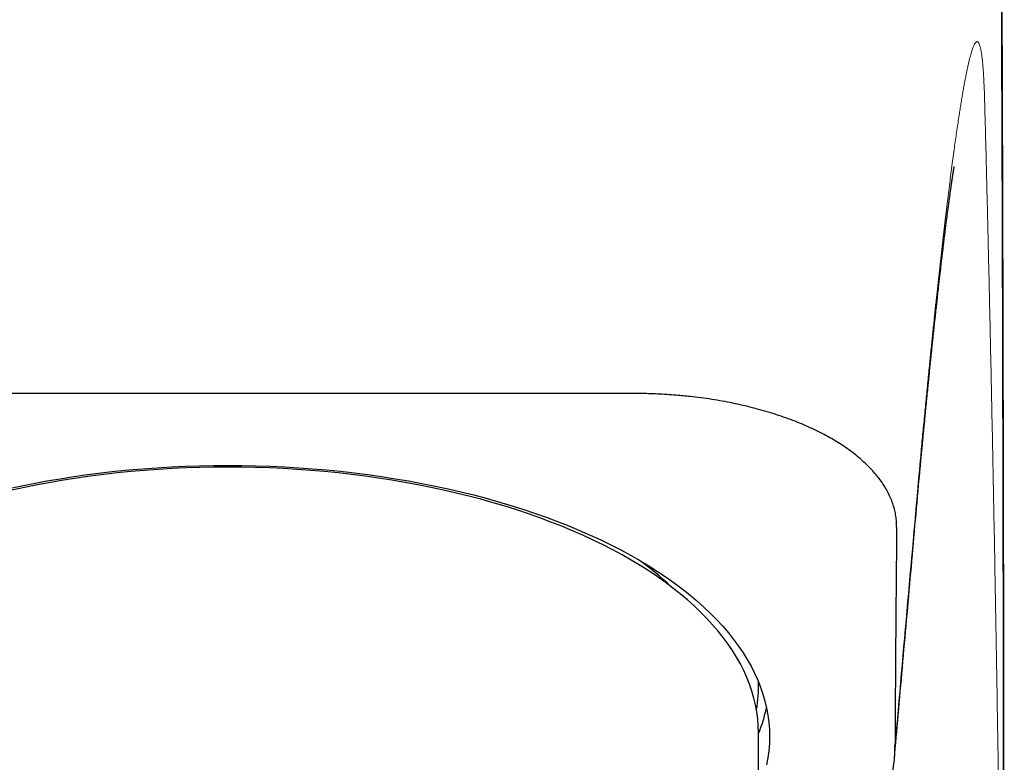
# Model space of a CAD drawing. Header units: millimetres. Extents: x 8 to 802, y 12 to 450.
# Tile 25 of 28: x 492 to 515, y 414 to 430. Entities that reach past the tile are written whole.
import ezdxf

# ---------------------------------------------------------------- set-up
doc = ezdxf.new("R2010")
doc.units = ezdxf.units.MM

msp = doc.modelspace()

# ---------------------------------------------------------------- linework, layer by layer
at = {"color": 7, "linetype": 'Continuous', "lineweight": 30}
for p, q in [((506.184, 421.955), (487.816, 421.955)), ((512.63, 420.021), (512.63, 420.02)), ((509, 415.331), (509, 415.436)), ((509, 410.395), (509, 414.292))]:
    msp.add_line(p, q, dxfattribs=at)
at = {"color": 7, "linetype": 'Continuous', "lineweight": 30, "flags": 128}
for points in [[(492.018, 419.801), (492.312, 419.864), (492.61, 419.924), (492.911, 419.979), (493.215, 420.031), (493.521, 420.078), (493.83, 420.122), (494.141, 420.161), (494.453, 420.197), (494.768, 420.228), (495.084, 420.255), (495.401, 420.278), (495.72, 420.297), (496.039, 420.311), (496.359, 420.322), (496.68, 420.328), (497, 420.33), (497.321, 420.328), (497.641, 420.322), (497.961, 420.311), (498.281, 420.297), (498.599, 420.278), (498.917, 420.255), (499.233, 420.228), (499.547, 420.197), (499.86, 420.161), (500.171, 420.122), (500.479, 420.078), (500.786, 420.031), (501.089, 419.979), (501.39, 419.924), (501.688, 419.864), (501.983, 419.801), (502.274, 419.734), (502.562, 419.663), (502.845, 419.588), (503.125, 419.51), (503.401, 419.428), (503.672, 419.342), (503.939, 419.253), (504.201, 419.161), (504.458, 419.065), (504.709, 418.965), (504.956, 418.863), (505.197, 418.757), (505.433, 418.648), (505.662, 418.536), (505.886, 418.422), (506.104, 418.304), (506.315, 418.183), (506.52, 418.06), (506.719, 417.934), (506.911, 417.806), (507.096, 417.675), (507.274, 417.541), (507.445, 417.406), (507.609, 417.268), (507.766, 417.128), (507.915, 416.986), (508.057, 416.842), (508.191, 416.697), (508.318, 416.549), (508.437, 416.4), (508.548, 416.25), (508.651, 416.098), (508.746, 415.945), (508.833, 415.791), (508.912, 415.635), (508.983, 415.479), (509.045, 415.322), (509.099, 415.164), (509.145, 415.005), (509.183, 414.846), (509.212, 414.686), (509.233, 414.526), (509.246, 414.366), (509.25, 414.205), (509.246, 414.045), (509.233, 413.885), (509.212, 413.725), (509.183, 413.565)], [(509, 414.292), (508.996, 414.449), (508.984, 414.606), (508.963, 414.763), (508.934, 414.919), (508.898, 415.075), (508.852, 415.231), (508.799, 415.385), (508.738, 415.539), (508.669, 415.693), (508.591, 415.845), (508.506, 415.996), (508.413, 416.146), (508.312, 416.295), (508.203, 416.442), (508.087, 416.588), (507.963, 416.732), (507.831, 416.875), (507.692, 417.016), (507.546, 417.155), (507.393, 417.292), (507.232, 417.427), (507.064, 417.56), (506.89, 417.69), (506.708, 417.819), (506.52, 417.945), (506.326, 418.068), (506.125, 418.189), (505.918, 418.307), (505.705, 418.422), (505.486, 418.535), (505.26, 418.644), (505.03, 418.751), (504.794, 418.854), (504.552, 418.955), (504.305, 419.052), (504.054, 419.146), (503.797, 419.237), (503.536, 419.324), (503.27, 419.408), (503, 419.488), (502.726, 419.565), (502.448, 419.638), (502.166, 419.707), (501.881, 419.773), (501.592, 419.835), (501.301, 419.893), (501.006, 419.948), (500.708, 419.998), (500.408, 420.045), (500.106, 420.088), (499.802, 420.126), (499.495, 420.161), (499.187, 420.191), (498.877, 420.218), (498.567, 420.241), (498.255, 420.259), (497.942, 420.273), (497.628, 420.284), (497.314, 420.29), (497, 420.292), (496.686, 420.29), (496.372, 420.284), (496.059, 420.273), (495.746, 420.259), (495.434, 420.241), (495.123, 420.218), (494.813, 420.191), (494.505, 420.161), (494.199, 420.126), (493.894, 420.088), (493.592, 420.045), (493.292, 419.998), (492.995, 419.948), (492.7, 419.893), (492.408, 419.835), (492.119, 419.773)]]:
    msp.add_lwpolyline(points, dxfattribs=at)
at = {"color": 7, "linetype": 'Continuous', "lineweight": 30}
for centre, radius, start, end in [((502.287, 412.621), 6.865, 46.4256, 54.3272), ((505.976, 415.332), 3.024, 350.0969, 2.0806), ((505.854, 415.571), 3.403, 337.5856, 347.8534)]:
    msp.add_arc(centre, radius, start, end, dxfattribs=at)
for points, knots in [([(514.556, 405.259), (514.556, 405.427), (514.556, 405.766), (514.556, 406.275), (514.556, 406.79), (514.555, 407.309), (514.555, 407.785), (514.554, 408.219), (514.554, 408.608), (514.554, 408.93), (514.554, 409.184), (514.554, 409.367), (514.553, 409.546), (514.553, 409.721), (514.553, 409.906), (514.553, 410.101), (514.553, 410.304), (514.552, 410.501), (514.552, 410.69), (514.552, 410.872), (514.552, 411.046), (514.552, 411.212), (514.551, 411.372), (514.551, 411.52), (514.551, 411.657), (514.551, 411.783), (514.551, 411.904), (514.551, 412.02), (514.551, 412.13), (514.551, 412.236), (514.55, 412.337), (514.55, 412.44), (514.55, 412.549), (514.55, 412.668), (514.55, 412.793), (514.55, 412.924), (514.549, 413.06), (514.549, 413.201), (514.549, 413.347), (514.549, 413.498), (514.549, 413.657), (514.549, 413.823), (514.548, 413.995), (514.548, 414.173), (514.548, 414.357), (514.548, 414.547), (514.547, 414.743), (514.547, 414.944), (514.547, 415.151), (514.546, 415.363), (514.546, 415.581), (514.546, 415.805), (514.545, 416.034), (514.545, 416.269), (514.545, 416.491), (514.544, 416.7), (514.544, 416.895), (514.544, 417.088), (514.543, 417.278), (514.543, 417.463), (514.543, 417.642), (514.542, 417.82), (514.542, 417.996), (514.542, 418.17), (514.541, 418.338), (514.541, 418.5), (514.541, 418.657), (514.541, 418.818), (514.54, 418.98), (514.54, 419.144), (514.54, 419.301), (514.539, 419.445), (514.539, 419.577), (514.539, 419.698), (514.539, 419.813), (514.538, 419.923), (514.538, 420.026), (514.538, 420.124), (514.538, 420.216), (514.538, 420.295), (514.538, 420.363), (514.537, 420.421), (514.537, 420.475), (514.537, 420.528), (514.537, 420.583), (514.537, 420.646), (514.537, 420.719), (514.537, 420.801), (514.537, 420.891), (514.536, 420.988), (514.536, 421.092), (514.536, 421.204), (514.536, 421.323), (514.535, 421.449), (514.535, 421.581), (514.535, 421.721), (514.534, 421.867), (514.534, 422.02), (514.534, 422.179), (514.533, 422.345), (514.533, 422.514), (514.533, 422.7), (514.532, 422.899), (514.532, 423.11), (514.531, 423.321), (514.531, 423.529), (514.53, 423.737), (514.53, 423.938), (514.529, 424.132), (514.529, 424.32), (514.528, 424.502), (514.528, 424.678), (514.527, 424.847), (514.527, 425.01), (514.526, 425.156), (514.526, 425.287), (514.526, 425.402), (514.525, 425.513), (514.525, 425.622), (514.525, 425.767), (514.524, 425.953), (514.523, 426.181), (514.523, 426.415), (514.522, 426.656), (514.521, 426.9), (514.521, 427.149), (514.52, 427.402), (514.519, 427.66), (514.518, 427.867), (514.518, 428.021), (514.518, 428.12), (514.517, 428.217), (514.517, 428.31), (514.517, 428.398), (514.516, 428.488), (514.516, 428.578), (514.516, 428.668), (514.515, 428.752), (514.515, 428.831), (514.515, 428.905), (514.515, 428.973), (514.515, 429.036), (514.514, 429.091), (514.514, 429.139), (514.514, 429.184), (514.514, 429.232), (514.514, 429.289), (514.513, 429.356), (514.513, 429.434), (514.513, 429.518), (514.513, 429.608), (514.512, 429.703), (514.512, 429.803), (514.511, 429.908), (514.511, 430.017), (514.51, 430.226), (514.509, 430.532), (514.508, 430.959), (514.506, 431.413), (514.504, 431.891), (514.502, 432.362), (514.5, 432.825), (514.498, 433.28), (514.496, 433.734), (514.494, 434.08), (514.493, 434.319), (514.492, 434.452), (514.492, 434.584), (514.491, 434.713), (514.49, 434.839), (514.49, 434.957), (514.489, 435.069), (514.489, 435.174), (514.488, 435.276), (514.488, 435.373), (514.487, 435.471), (514.487, 435.57), (514.486, 435.67), (514.486, 435.746), (514.485, 435.801), (514.485, 435.835), (514.485, 435.869), (514.485, 435.901), (514.485, 435.934), (514.485, 435.971), (514.484, 436.015), (514.484, 436.065), (514.484, 436.12), (514.483, 436.18), (514.483, 436.245), (514.483, 436.313), (514.482, 436.386), (514.482, 436.464), (514.481, 436.547), (514.481, 436.635), (514.48, 436.728), (514.48, 436.825), (514.479, 436.928), (514.479, 437.034), (514.478, 437.144), (514.477, 437.258), (514.477, 437.376), (514.476, 437.499), (514.475, 437.628), (514.474, 437.761), (514.473, 437.9), (514.472, 438.042), (514.472, 438.189), (514.471, 438.34), (514.47, 438.442), (514.47, 438.493)], [0, 0, 0, 0, 0.012475, 0.025133, 0.037975, 0.051, 0.064208, 0.074011, 0.083912, 0.093912, 0.098661, 0.103362, 0.107958, 0.112449, 0.116835, 0.122265, 0.127525, 0.132615, 0.137535, 0.142284, 0.146783, 0.151117, 0.155287, 0.159293, 0.162731, 0.166038, 0.169214, 0.172259, 0.175173, 0.177955, 0.180607, 0.183142, 0.186122, 0.189265, 0.192573, 0.196046, 0.199683, 0.203415, 0.207305, 0.211354, 0.215562, 0.220019, 0.224642, 0.229429, 0.234382, 0.2395, 0.244783, 0.250232, 0.255846, 0.261625, 0.26757, 0.27368, 0.279955, 0.286396, 0.293003, 0.29831, 0.303719, 0.309121, 0.314391, 0.319531, 0.324539, 0.329417, 0.334435, 0.339307, 0.344032, 0.348609, 0.35304, 0.357323, 0.362183, 0.366838, 0.371289, 0.375536, 0.379155, 0.382611, 0.385904, 0.389034, 0.392001, 0.394804, 0.397445, 0.399923, 0.401667, 0.40332, 0.404882, 0.406362, 0.407926, 0.409632, 0.411825, 0.414217, 0.416807, 0.419595, 0.422644, 0.425899, 0.42936, 0.433028, 0.436903, 0.440983, 0.44527, 0.449754, 0.454443, 0.459337, 0.464406, 0.469428, 0.475868, 0.482154, 0.488286, 0.494685, 0.500907, 0.506951, 0.512819, 0.518509, 0.524022, 0.529357, 0.534515, 0.539496, 0.5443, 0.547949, 0.55149, 0.55492, 0.558241, 0.561502, 0.568375, 0.575457, 0.582749, 0.590251, 0.597963, 0.605741, 0.613723, 0.621907, 0.630294, 0.633477, 0.636672, 0.639766, 0.642738, 0.645589, 0.648318, 0.651377, 0.654268, 0.65699, 0.659542, 0.661925, 0.664139, 0.666183, 0.668059, 0.669431, 0.670878, 0.672441, 0.67412, 0.676468, 0.67901, 0.681746, 0.684678, 0.687803, 0.691063, 0.69451, 0.698143, 0.701848, 0.715142, 0.728529, 0.744588, 0.760779, 0.777101, 0.792791, 0.808584, 0.824483, 0.840486, 0.8452, 0.849923, 0.854656, 0.859311, 0.863808, 0.868145, 0.872088, 0.87589, 0.87955, 0.883068, 0.886445, 0.890272, 0.893898, 0.897325, 0.898616, 0.899877, 0.901106, 0.902305, 0.903477, 0.90473, 0.9064, 0.90825, 0.910281, 0.912492, 0.914885, 0.917411, 0.920111, 0.922986, 0.926035, 0.929319, 0.932785, 0.936431, 0.940258, 0.944267, 0.948381, 0.952669, 0.957133, 0.961771, 0.966685, 0.971781, 0.977059, 0.982521, 0.988164, 0.993991, 1, 1, 1, 1]), ([(512.632, 420.02), (512.635, 420.055), (512.641, 420.123), (512.65, 420.219), (512.658, 420.308), (512.666, 420.388), (512.672, 420.459), (512.678, 420.522), (512.683, 420.577), (512.688, 420.624), (512.691, 420.662), (512.694, 420.692), (512.696, 420.715), (512.699, 420.747), (512.704, 420.791), (512.71, 420.854), (512.716, 420.925), (512.724, 421.004), (512.732, 421.09), (512.741, 421.179), (512.75, 421.271), (512.759, 421.365), (512.768, 421.464), (512.778, 421.566), (512.788, 421.661), (512.796, 421.747), (512.803, 421.821), (512.81, 421.888), (512.816, 421.949), (512.822, 422.005), (512.828, 422.07), (512.836, 422.148), (512.845, 422.242), (512.854, 422.329), (512.862, 422.407), (512.869, 422.474), (512.876, 422.542), (512.883, 422.611), (512.89, 422.678), (512.897, 422.744), (512.903, 422.807), (512.909, 422.866), (512.915, 422.922), (512.921, 422.981), (512.928, 423.047), (512.936, 423.118), (512.943, 423.193), (512.951, 423.264), (512.958, 423.33), (512.964, 423.391), (512.971, 423.45), (512.976, 423.501), (512.98, 423.541), (512.984, 423.574), (512.987, 423.604), (512.991, 423.637), (512.995, 423.675), (513, 423.72), (513.005, 423.771), (513.011, 423.826), (513.017, 423.88), (513.023, 423.93), (513.028, 423.974), (513.033, 424.02), (513.038, 424.065), (513.043, 424.11), (513.047, 424.149), (513.051, 424.186), (513.055, 424.224), (513.06, 424.268), (513.066, 424.318), (513.072, 424.373), (513.079, 424.433), (513.086, 424.496), (513.093, 424.562), (513.102, 424.634), (513.111, 424.711), (513.12, 424.788), (513.128, 424.861), (513.136, 424.925), (513.142, 424.982), (513.148, 425.032), (513.154, 425.079), (513.159, 425.124), (513.165, 425.171), (513.171, 425.225), (513.178, 425.284), (513.186, 425.345), (513.193, 425.403), (513.2, 425.465), (513.209, 425.531), (513.217, 425.601), (513.226, 425.668), (513.233, 425.73), (513.241, 425.79), (513.249, 425.855), (513.259, 425.932), (513.27, 426.014), (513.28, 426.092), (513.29, 426.163), (513.299, 426.237), (513.31, 426.312), (513.318, 426.372), (513.324, 426.418), (513.329, 426.452), (513.334, 426.486), (513.338, 426.518), (513.343, 426.549), (513.347, 426.582), (513.352, 426.615), (513.357, 426.647), (513.361, 426.676), (513.364, 426.699), (513.367, 426.717), (513.369, 426.731), (513.371, 426.746), (513.373, 426.762), (513.376, 426.778), (513.378, 426.793), (513.38, 426.804), (513.381, 426.812), (513.382, 426.819), (513.383, 426.826), (513.384, 426.833), (513.386, 426.842), (513.388, 426.855), (513.39, 426.869), (513.392, 426.885), (513.394, 426.898), (513.396, 426.909), (513.397, 426.919), (513.399, 426.927), (513.4, 426.935), (513.401, 426.944), (513.403, 426.953), (513.404, 426.962), (513.406, 426.97), (513.407, 426.977), (513.408, 426.983), (513.409, 426.99), (513.41, 426.997), (513.411, 427.006), (513.413, 427.014), (513.414, 427.021), (513.415, 427.028), (513.416, 427.034), (513.417, 427.04), (513.418, 427.046), (513.419, 427.052), (513.42, 427.059), (513.422, 427.066), (513.423, 427.073), (513.424, 427.078), (513.424, 427.081), (513.425, 427.084), (513.425, 427.086), (513.425, 427.087), (513.425, 427.088), (513.425, 427.088), (513.425, 427.088)], [0, 0, 0, 0, 0.0092321, 0.0177525, 0.0255573, 0.0326429, 0.0390057, 0.0446424, 0.04955, 0.0537258, 0.0571676, 0.0598734, 0.061843, 0.0635599, 0.0683657, 0.0740054, 0.0804827, 0.087801, 0.095751, 0.104178, 0.1125635, 0.1213793, 0.1306288, 0.1403159, 0.1501743, 0.1578234, 0.1648962, 0.1713891, 0.1772988, 0.1826222, 0.1877296, 0.1963323, 0.2056505, 0.2156287, 0.2222008, 0.2289351, 0.2358327, 0.2428949, 0.2499746, 0.2564851, 0.2633452, 0.2693198, 0.2748179, 0.2809961, 0.2879282, 0.2956093, 0.3036604, 0.3118914, 0.3184859, 0.3251935, 0.3318774, 0.3378678, 0.3418639, 0.3454104, 0.3485536, 0.3521187, 0.3564062, 0.36142, 0.3671646, 0.373882, 0.3801158, 0.3858351, 0.3910362, 0.3957158, 0.4017569, 0.4070288, 0.4115948, 0.4156054, 0.4201453, 0.4254287, 0.4314606, 0.4382473, 0.4456277, 0.4534324, 0.4616661, 0.4703337, 0.4809144, 0.4909642, 0.5003764, 0.5093274, 0.5165869, 0.5234034, 0.529614, 0.5354685, 0.541965, 0.5492112, 0.5583654, 0.5670894, 0.5753025, 0.5836745, 0.5944296, 0.6052486, 0.6154943, 0.6253126, 0.6348465, 0.6440971, 0.6575942, 0.6739392, 0.6857421, 0.6988544, 0.7127859, 0.7271138, 0.7423648, 0.7490507, 0.7562497, 0.7638295, 0.7709212, 0.7777326, 0.7849722, 0.7935818, 0.8012862, 0.8084712, 0.8156573, 0.819226, 0.8229067, 0.826917, 0.8313472, 0.836201, 0.8411611, 0.8439399, 0.8462115, 0.8480687, 0.8501664, 0.8526309, 0.855464, 0.8586676, 0.8646293, 0.8699536, 0.8745855, 0.8786287, 0.8816932, 0.8846898, 0.887785, 0.8914543, 0.8950436, 0.8989905, 0.9025838, 0.9056565, 0.9082529, 0.9110719, 0.9149815, 0.9194242, 0.9236529, 0.9275205, 0.9316743, 0.9355075, 0.9390728, 0.943032, 0.9477083, 0.9527008, 0.9600101, 0.9667225, 0.9727494, 0.9786584, 0.9827787, 0.9874635, 0.9924874, 0.997452, 1, 1, 1, 1]), ([(512.123, 418.933), (512.122, 418.975), (512.121, 419.06), (512.106, 419.186), (512.082, 419.313), (512.046, 419.439), (512, 419.566), (511.942, 419.693), (511.873, 419.819), (511.795, 419.942), (511.707, 420.062), (511.609, 420.179), (511.502, 420.294), (511.385, 420.408), (511.256, 420.52), (511.117, 420.63), (510.968, 420.737), (510.812, 420.84), (510.65, 420.937), (510.482, 421.03), (510.306, 421.119), (510.121, 421.205), (509.927, 421.288), (509.726, 421.367), (509.516, 421.442), (509.302, 421.512), (509.086, 421.576), (508.868, 421.634), (508.645, 421.688), (508.417, 421.738), (508.182, 421.783), (507.943, 421.823), (507.7, 421.858), (507.485, 421.884), (507.298, 421.903), (507.124, 421.918), (506.931, 421.932), (506.719, 421.944), (506.524, 421.951), (506.345, 421.955), (506.238, 421.955), (506.184, 421.955)], [0, 0, 0, 0, 0.026845, 0.053701, 0.080546, 0.107813, 0.135081, 0.16274, 0.190399, 0.218185, 0.245032, 0.271892, 0.298739, 0.326025, 0.353311, 0.381004, 0.408696, 0.436521, 0.463017, 0.489524, 0.516019, 0.542949, 0.569879, 0.597213, 0.624546, 0.65201, 0.678241, 0.704494, 0.730748, 0.756978, 0.783784, 0.810614, 0.837444, 0.864249, 0.881095, 0.89794, 0.920562, 0.943191, 0.965813, 0.982906, 1, 1, 1, 1]), ([(512.071, 413.689), (512.1, 414.021), (512.16, 414.713), (512.253, 415.766), (512.348, 416.841), (512.443, 417.909), (512.537, 418.968), (512.6, 419.671), (512.632, 420.021)], [0, 0, 0, 0, 0.157295, 0.327535, 0.496949, 0.665502, 0.833178, 1, 1, 1, 1]), ([(512.123, 418.933), (512.12, 418.664), (512.115, 418.123), (512.108, 417.309), (512.101, 416.489), (512.095, 415.665), (512.09, 414.834), (512.087, 414.279), (512.085, 414)], [0, 0, 0, 0, 0.163883, 0.328879, 0.494989, 0.662213, 0.830549, 1, 1, 1, 1]), ([(508.8, 409.308), (508.874, 409.355), (509.039, 409.46), (509.282, 409.627), (509.531, 409.807), (509.766, 409.988), (509.986, 410.169), (510.194, 410.35), (510.391, 410.535), (510.578, 410.722), (510.755, 410.912), (510.922, 411.104), (511.077, 411.298), (511.223, 411.496), (511.361, 411.7), (511.489, 411.91), (511.605, 412.122), (511.707, 412.332), (511.795, 412.54), (511.871, 412.745), (511.936, 412.951), (511.989, 413.158), (512.031, 413.368), (512.061, 413.578), (512.081, 413.789), (512.084, 413.93), (512.085, 414)], [0, 0, 0, 0, 0.035696, 0.078932, 0.122168, 0.165385, 0.206613, 0.247857, 0.2891, 0.330328, 0.371881, 0.413434, 0.454352, 0.49527, 0.538607, 0.581962, 0.625317, 0.668654, 0.70981, 0.750982, 0.792154, 0.83331, 0.874975, 0.916655, 0.958336, 1, 1, 1, 1])]:
    msp.add_open_spline(points, degree=3, knots=knots, dxfattribs=at)
at = {"color": 8, "linetype": 'Continuous', "lineweight": 0}
for points, knots in [([(514.449, 437.995), (514.451, 437.742), (514.455, 437.237), (514.46, 436.462), (514.464, 435.675), (514.469, 434.875), (514.473, 434.062), (514.478, 433.251), (514.481, 432.445), (514.485, 431.644), (514.489, 430.831), (514.492, 430.006), (514.495, 429.171), (514.499, 428.325), (514.502, 427.467), (514.505, 426.599), (514.507, 425.719), (514.51, 424.834), (514.513, 423.944), (514.515, 423.048), (514.517, 422.142), (514.52, 421.22), (514.522, 420.282), (514.524, 419.327), (514.526, 418.362), (514.528, 417.386), (514.529, 416.405), (514.531, 415.419), (514.533, 414.429), (514.534, 413.429), (514.536, 412.412), (514.537, 411.377), (514.538, 410.325), (514.54, 409.262), (514.541, 408.188), (514.542, 407.103), (514.542, 406.008), (514.543, 405.269), (514.543, 404.899)], [0, 0, 0, 0, 0.029527, 0.059032, 0.088514, 0.117975, 0.147414, 0.176834, 0.204554, 0.232258, 0.259946, 0.287618, 0.315276, 0.342919, 0.370549, 0.398166, 0.42577, 0.453363, 0.480452, 0.507531, 0.534601, 0.561661, 0.589204, 0.616738, 0.644265, 0.671783, 0.699295, 0.726309, 0.753316, 0.780317, 0.807313, 0.834855, 0.862391, 0.889922, 0.917448, 0.94497, 0.972487, 1, 1, 1, 1]), ([(512.656, 420.433), (512.669, 420.576), (512.696, 420.865), (512.736, 421.289), (512.777, 421.71), (512.817, 422.127), (512.855, 422.51), (512.891, 422.86), (512.923, 423.179), (512.956, 423.494), (512.988, 423.807), (513.02, 424.107), (513.051, 424.394), (513.082, 424.67), (513.112, 424.943), (513.143, 425.214), (513.173, 425.481), (513.204, 425.745), (513.234, 425.998), (513.264, 426.241), (513.293, 426.474), (513.322, 426.704), (513.351, 426.929), (513.38, 427.152), (513.407, 427.359), (513.434, 427.552), (513.459, 427.732), (513.485, 427.908), (513.51, 428.08), (513.534, 428.237), (513.556, 428.377), (513.576, 428.504), (513.596, 428.627), (513.617, 428.747), (513.637, 428.864), (513.658, 428.976), (513.678, 429.085), (513.699, 429.189), (513.719, 429.288), (513.739, 429.376), (513.756, 429.452), (513.772, 429.518), (513.789, 429.581), (513.805, 429.639), (513.821, 429.693), (513.837, 429.742), (513.854, 429.786), (513.87, 429.824), (513.886, 429.856), (513.902, 429.88), (513.918, 429.897), (513.934, 429.906), (513.95, 429.906), (513.966, 429.894), (513.982, 429.872), (513.997, 429.838), (514.012, 429.791), (514.026, 429.729), (514.039, 429.653), (514.052, 429.564), (514.063, 429.462), (514.073, 429.349), (514.083, 429.226), (514.091, 429.096), (514.097, 428.961), (514.104, 428.817), (514.109, 428.668), (514.112, 428.562), (514.113, 428.509)], [0, 0, 0, 0, 0.017821, 0.035813, 0.053992, 0.072372, 0.090967, 0.105738, 0.120661, 0.135747, 0.15101, 0.166461, 0.180682, 0.195081, 0.20967, 0.224461, 0.239467, 0.254704, 0.270187, 0.284611, 0.299269, 0.314174, 0.329342, 0.344792, 0.360544, 0.374275, 0.38826, 0.402517, 0.417065, 0.431925, 0.443833, 0.455958, 0.468312, 0.480906, 0.493754, 0.50687, 0.520266, 0.533959, 0.547967, 0.562314, 0.573837, 0.58559, 0.597582, 0.609818, 0.622304, 0.635471, 0.648915, 0.66264, 0.67665, 0.690947, 0.70553, 0.720394, 0.737051, 0.754004, 0.771219, 0.788652, 0.806253, 0.825041, 0.843873, 0.862666, 0.881347, 0.89985, 0.918121, 0.935093, 0.951786, 0.968178, 0.984251, 1, 1, 1, 1]), ([(514.543, 404.899), (514.539, 405.221), (514.531, 405.865), (514.518, 406.819), (514.505, 407.763), (514.492, 408.699), (514.479, 409.619), (514.466, 410.524), (514.452, 411.415), (514.439, 412.297), (514.425, 413.175), (514.411, 414.049), (514.397, 414.92), (514.383, 415.78), (514.368, 416.631), (514.353, 417.472), (514.339, 418.303), (514.323, 419.124), (514.308, 419.934), (514.292, 420.735), (514.276, 421.525), (514.26, 422.305), (514.244, 423.074), (514.227, 423.834), (514.211, 424.562), (514.195, 425.259), (514.179, 425.927), (514.163, 426.587), (514.147, 427.237), (514.13, 427.879), (514.119, 428.299), (514.113, 428.509)], [0, 0, 0, 0, 0.03457, 0.069173, 0.10381, 0.138481, 0.173187, 0.207308, 0.241465, 0.275657, 0.309887, 0.344854, 0.37986, 0.414908, 0.449998, 0.48513, 0.520306, 0.555527, 0.590793, 0.626106, 0.661467, 0.696877, 0.732337, 0.767848, 0.803411, 0.836058, 0.868751, 0.90149, 0.934278, 0.967114, 1, 1, 1, 1]), ([(512.085, 414), (512.18, 415.08), (512.368, 417.223), (512.561, 419.368), (512.656, 420.433)], [0, 0, 0, 0, 0.503657, 1, 1, 1, 1]), ([(512.656, 420.433), (512.653, 420.329), (512.648, 420.191), (512.634, 420.054), (512.63, 420.021)], [0, 0, 0, 0, 0.758999, 1, 1, 1, 1])]:
    msp.add_open_spline(points, degree=3, knots=knots, dxfattribs=at)

doc.saveas('drawing.dxf')
